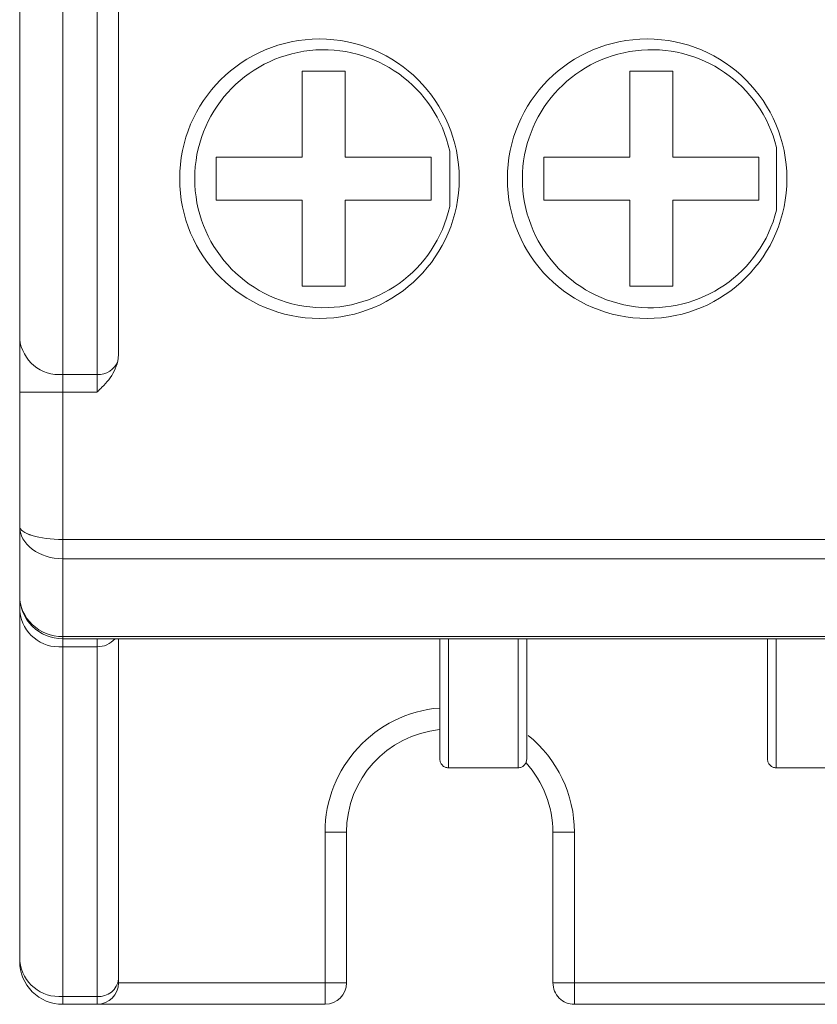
# Model space of a CAD drawing. Header units: millimetres. Extents: x -420 to 420, y -297 to 297.
# Tile 3 of 141: x -246 to -229, y -137 to -116. Entities that reach past the tile are written whole.
import ezdxf

# ---------------------------------------------------------------- set-up
doc = ezdxf.new("R2010")
doc.units = ezdxf.units.MM
doc.header["$MEASUREMENT"] = 0
doc.layers.add('layer 1', color=7, linetype='Continuous')

msp = doc.modelspace()

# ---------------------------------------------------------------- linework, layer by layer
at = {"layer": 'layer 1', "color": 7, "lineweight": 9}
for points in [[(-246.4899, -123.0956), (-246.4899, -123.0956), (-246.4899, -110.6897), (-246.4899, -110.6897)], [(-244.3639, -111.0515), (-244.3639, -111.0515), (-244.3639, -123.4306), (-244.3639, -123.4306)], [(-245.5656, -111.2389), (-245.5656, -111.2389), (-245.5656, -123.8552), (-245.5656, -123.8552)], [(-244.8261, -123.8552), (-244.8261, -123.8552), (-244.8261, -111.2389), (-244.8261, -111.2389)], [(-239.4926, -117.3371), (-239.4926, -117.3371), (-240.4169, -117.3371), (-240.4169, -117.3371)], [(-240.4169, -117.3371), (-240.4169, -117.3371), (-240.4169, -119.1858), (-240.4169, -119.1858)], [(-239.4926, -117.3371), (-239.4926, -117.3371), (-239.4926, -119.1858), (-239.4926, -119.1858)], [(-232.449, -117.3371), (-232.449, -117.3371), (-233.3734, -117.3371), (-233.3734, -117.3371)], [(-233.3734, -117.3371), (-233.3734, -117.3371), (-233.3734, -119.1858), (-233.3734, -119.1858)], [(-232.449, -117.3371), (-232.449, -117.3371), (-232.449, -119.1858), (-232.449, -119.1858)], [(-237.2464, -119.0525), (-237.2464, -119.0525), (-237.2464, -120.2436), (-237.2464, -120.2436)], [(-230.2214, -118.9739), (-230.2214, -118.9739), (-230.2214, -120.3222), (-230.2214, -120.3222)], [(-242.2656, -119.1858), (-242.2656, -119.1858), (-240.4169, -119.1858), (-240.4169, -119.1858)], [(-242.2656, -119.1858), (-242.2656, -119.1858), (-242.2656, -120.1101), (-242.2656, -120.1101)], [(-239.4926, -119.1858), (-239.4926, -119.1858), (-237.6439, -119.1858), (-237.6439, -119.1858)], [(-237.6439, -119.1858), (-237.6439, -119.1858), (-237.6439, -120.1101), (-237.6439, -120.1101)], [(-235.2221, -119.1858), (-235.2221, -119.1858), (-233.3734, -119.1858), (-233.3734, -119.1858)], [(-235.2221, -119.1858), (-235.2221, -119.1858), (-235.2221, -120.1101), (-235.2221, -120.1101)], [(-232.449, -119.1858), (-232.449, -119.1858), (-230.6003, -119.1858), (-230.6003, -119.1858)], [(-230.6003, -119.1858), (-230.6003, -119.1858), (-230.6003, -120.1101), (-230.6003, -120.1101)], [(-242.2656, -120.1101), (-242.2656, -120.1101), (-240.4169, -120.1101), (-240.4169, -120.1101)], [(-240.4169, -120.1101), (-240.4169, -120.1101), (-240.4169, -121.9588), (-240.4169, -121.9588)], [(-239.4926, -120.1101), (-239.4926, -120.1101), (-237.6439, -120.1101), (-237.6439, -120.1101)], [(-239.4926, -120.1101), (-239.4926, -120.1101), (-239.4926, -121.9588), (-239.4926, -121.9588)], [(-235.2221, -120.1101), (-235.2221, -120.1101), (-233.3734, -120.1101), (-233.3734, -120.1101)], [(-233.3734, -120.1101), (-233.3734, -120.1101), (-233.3734, -121.9588), (-233.3734, -121.9588)], [(-232.449, -120.1101), (-232.449, -120.1101), (-232.449, -121.9588), (-232.449, -121.9588)], [(-232.449, -120.1101), (-232.449, -120.1101), (-230.6003, -120.1101), (-230.6003, -120.1101)], [(-239.4926, -121.9588), (-239.4926, -121.9588), (-240.4169, -121.9588), (-240.4169, -121.9588)], [(-232.449, -121.9588), (-232.449, -121.9588), (-233.3734, -121.9588), (-233.3734, -121.9588)], [(-246.4899, -123.0956), (-246.4402, -123.5583), (-246.0292, -123.8961), (-245.5656, -123.8552)], [(-246.4899, -124.2349), (-246.4899, -124.2349), (-246.4899, -123.0956), (-246.4899, -123.0956)], [(-244.8261, -123.8552), (-244.6307, -123.8661), (-244.4501, -123.7506), (-244.3782, -123.5685)], [(-244.3639, -123.4306), (-244.3639, -123.4306), (-244.3782, -123.5685), (-244.3782, -123.5685)], [(-245.5656, -123.8552), (-245.5656, -123.8552), (-244.8261, -123.8552), (-244.8261, -123.8552)], [(-245.5656, -123.8552), (-245.5656, -123.8552), (-245.5656, -124.2349), (-245.5656, -124.2349)], [(-244.8261, -124.2349), (-244.8261, -124.2349), (-244.8261, -123.8552), (-244.8261, -123.8552)], [(-246.4899, -124.2349), (-246.4899, -124.2349), (-245.5656, -124.2349), (-245.5656, -124.2349)], [(-246.4899, -127.1185), (-246.4899, -127.1185), (-246.4899, -124.2349), (-246.4899, -124.2349)], [(-244.8261, -124.2349), (-244.8261, -124.2349), (-245.5656, -124.2349), (-245.5656, -124.2349)], [(-245.5656, -124.2349), (-245.5656, -124.2349), (-245.5656, -127.4042), (-245.5656, -127.4042)], [(-246.4899, -127.1185), (-246.4899, -127.1185), (-246.4899, -127.1185), (-246.4899, -127.1185)], [(-246.4899, -127.1185), (-246.4899, -127.1185), (-246.4899, -127.1185), (-246.4899, -127.1185)], [(-246.4899, -128.6141), (-246.4899, -128.6141), (-246.4899, -127.1185), (-246.4899, -127.1185)], [(-246.2193, -127.3204), (-246.2193, -127.3204), (-246.2193, -127.3206), (-246.2193, -127.3206)], [(-245.5656, -127.4042), (-245.5656, -127.4042), (-187.3315, -127.4042), (-187.3315, -127.4042)], [(-245.5656, -127.4042), (-245.5656, -127.4042), (-245.5656, -127.8175), (-245.5656, -127.8175)], [(-245.5656, -127.4042), (-245.5656, -127.4042), (-245.5656, -127.4042), (-245.5656, -127.4042)], [(-246.2193, -127.6129), (-246.2193, -127.6129), (-246.2193, -127.6129), (-246.2193, -127.6129)], [(-187.3315, -127.8175), (-187.3315, -127.8175), (-245.5656, -127.8175), (-245.5656, -127.8175)], [(-245.5656, -127.8175), (-245.5656, -127.8175), (-245.5656, -127.8175), (-245.5656, -127.8175)], [(-245.5656, -127.8175), (-245.5656, -127.8175), (-245.5656, -129.4897), (-245.5656, -129.4897)], [(-246.4899, -128.6141), (-246.4899, -128.6141), (-246.4899, -128.6141), (-246.4899, -128.6141)], [(-246.4899, -128.6141), (-246.4899, -128.6141), (-246.4899, -128.9543), (-246.4899, -128.9543)], [(-246.4899, -128.9543), (-246.4385, -129.4154), (-246.0277, -129.7505), (-245.5656, -129.7086)], [(-246.4899, -136.4711), (-246.4899, -136.4711), (-246.4899, -128.9543), (-246.4899, -128.9543)], [(-246.2193, -129.2333), (-246.2193, -129.2333), (-246.2193, -129.2333), (-246.2193, -129.2333)], [(-245.5656, -129.4897), (-245.5656, -129.4897), (-187.3315, -129.4897), (-187.3315, -129.4897)], [(-245.5656, -129.4897), (-245.5656, -129.4897), (-245.5656, -129.4899), (-245.5656, -129.4899)], [(-245.5656, -129.4897), (-245.5656, -129.4897), (-245.5656, -129.5385), (-245.5656, -129.5385)], [(-187.3315, -129.5385), (-187.3315, -129.5385), (-245.5656, -129.5385), (-245.5656, -129.5385)], [(-245.5656, -129.7086), (-245.5656, -129.7086), (-245.5656, -129.5385), (-245.5656, -129.5385)], [(-244.8261, -129.7086), (-244.8261, -129.7086), (-245.5656, -129.7086), (-245.5656, -129.7086)], [(-245.5656, -129.7086), (-245.5656, -129.7086), (-245.5656, -137.2254), (-245.5656, -137.2254)], [(-244.8261, -129.7086), (-244.8261, -129.7086), (-244.8261, -129.5385), (-244.8261, -129.5385)], [(-244.8261, -129.7086), (-244.6786, -129.7123), (-244.5368, -129.65), (-244.4399, -129.5385)], [(-244.8261, -137.2254), (-244.8261, -137.2254), (-244.8261, -129.7086), (-244.8261, -129.7086)], [(-244.3639, -129.5385), (-244.3639, -129.5385), (-244.3639, -136.8483), (-244.3639, -136.8483)], [(-237.4651, -131.0263), (-238.8563, -131.1402), (-239.927, -132.3025), (-239.927, -133.6981)], [(-237.4636, -131.4903), (-238.5993, -131.602), (-239.4649, -132.5571), (-239.4649, -133.6981)], [(-234.5658, -133.6981), (-234.5658, -132.8885), (-234.9317, -132.1224), (-235.5613, -131.6135)], [(-235.028, -133.6981), (-235.028, -133.1455), (-235.2343, -132.6129), (-235.6062, -132.2043)], [(-235.7767, -132.3115), (-235.7767, -132.3115), (-237.2741, -132.3115), (-237.2741, -132.3115)], [(-228.7331, -132.3115), (-228.7331, -132.3115), (-230.2306, -132.3115), (-230.2306, -132.3115)], [(-239.927, -133.6981), (-239.927, -133.6981), (-239.4649, -133.6981), (-239.4649, -133.6981)], [(-239.927, -136.9333), (-239.927, -136.9333), (-239.927, -133.6981), (-239.927, -133.6981)], [(-239.4649, -133.6981), (-239.4649, -133.6981), (-239.4649, -136.9333), (-239.4649, -136.9333)], [(-234.5658, -133.6981), (-234.5658, -133.6981), (-235.028, -133.6981), (-235.028, -133.6981)], [(-235.028, -136.9333), (-235.028, -136.9333), (-235.028, -133.6981), (-235.028, -133.6981)], [(-234.5658, -133.6981), (-234.5658, -133.6981), (-234.5658, -136.9333), (-234.5658, -136.9333)], [(-246.4899, -136.4711), (-246.4385, -136.9322), (-246.0277, -137.2675), (-245.5656, -137.2254)], [(-244.8261, -137.2254), (-244.5952, -137.2465), (-244.3898, -137.0788), (-244.3639, -136.8483)], [(-244.8261, -137.3955), (-244.571, -137.3955), (-244.3639, -137.1886), (-244.3639, -136.9333)], [(-244.3639, -136.8483), (-244.3639, -136.8483), (-244.3639, -136.9333), (-244.3639, -136.9333)], [(-244.3639, -136.9333), (-244.3639, -136.9333), (-239.927, -136.9333), (-239.927, -136.9333)], [(-239.927, -136.9333), (-239.927, -136.9333), (-239.4649, -136.9333), (-239.4649, -136.9333)], [(-239.927, -136.9333), (-239.927, -136.9333), (-239.927, -137.3955), (-239.927, -137.3955)], [(-239.927, -137.3955), (-239.6719, -137.3955), (-239.4649, -137.1886), (-239.4649, -136.9333)], [(-234.5658, -136.9333), (-234.5658, -136.9333), (-235.028, -136.9333), (-235.028, -136.9333)], [(-234.5658, -136.9333), (-234.5658, -136.9333), (-234.5658, -137.3955), (-234.5658, -137.3955)], [(-234.5658, -136.9333), (-234.5658, -136.9333), (-220.8392, -136.9333), (-220.8392, -136.9333)], [(-245.5656, -137.2254), (-245.5656, -137.2254), (-244.8261, -137.2254), (-244.8261, -137.2254)], [(-245.5656, -137.3955), (-245.5656, -137.3955), (-245.5656, -137.2254), (-245.5656, -137.2254)], [(-244.8261, -137.3955), (-244.8261, -137.3955), (-244.8261, -137.2254), (-244.8261, -137.2254)], [(-244.8261, -137.3955), (-244.8261, -137.3955), (-245.5656, -137.3955), (-245.5656, -137.3955)], [(-239.927, -137.3955), (-239.927, -137.3955), (-244.8261, -137.3955), (-244.8261, -137.3955)], [(-220.8392, -137.3955), (-220.8392, -137.3955), (-234.5658, -137.3955), (-234.5658, -137.3955)]]:
    msp.add_open_spline(points, degree=3, dxfattribs=at)
for points, knots in [([(-237.0431, -119.6479), (-237.0431, -117.9887), (-238.3882, -116.6438), (-240.0472, -116.6438), (-240.0472, -116.6438), (-241.7064, -116.6438), (-243.0513, -117.9887), (-243.0513, -119.6479), (-243.0513, -119.6479), (-243.0513, -121.3071), (-241.7064, -122.6521), (-240.0472, -122.6521), (-240.0472, -122.6521), (-238.3882, -122.6521), (-237.0431, -121.3071), (-237.0431, -119.6479)], [0, 0, 0, 0, 0.2, 0.2, 0.2, 0.2, 0.4, 0.4, 0.4, 0.4, 0.6, 0.6, 0.6, 0.6, 1, 1, 1, 1]), ([(-237.2464, -119.0525), (-237.5505, -117.6698), (-238.847, -116.7383), (-240.2544, -116.8912), (-240.2544, -116.8912), (-241.6617, -117.044), (-242.7278, -118.2324), (-242.7278, -119.6479), (-242.7278, -119.6479), (-242.7278, -121.0635), (-241.6617, -122.2518), (-240.2544, -122.4047), (-240.2544, -122.4047), (-238.847, -122.5576), (-237.5505, -121.626), (-237.2464, -120.2436)], [0, 0, 0, 0, 0.2, 0.2, 0.2, 0.2, 0.4, 0.4, 0.4, 0.4, 0.6, 0.6, 0.6, 0.6, 1, 1, 1, 1]), ([(-229.9995, -119.6479), (-229.9995, -117.9887), (-231.3446, -116.6438), (-233.0036, -116.6438), (-233.0036, -116.6438), (-234.6629, -116.6438), (-236.0078, -117.9887), (-236.0078, -119.6479), (-236.0078, -119.6479), (-236.0078, -121.3071), (-234.6629, -122.6521), (-233.0036, -122.6521), (-233.0036, -122.6521), (-231.3446, -122.6521), (-229.9995, -121.3071), (-229.9995, -119.6479)], [0, 0, 0, 0, 0.2, 0.2, 0.2, 0.2, 0.4, 0.4, 0.4, 0.4, 0.6, 0.6, 0.6, 0.6, 1, 1, 1, 1]), ([(-230.2214, -118.9739), (-230.5619, -117.6157), (-231.8613, -116.7242), (-233.251, -116.8958), (-233.251, -116.8958), (-234.6405, -117.0673), (-235.6843, -118.2477), (-235.6843, -119.6479), (-235.6843, -119.6479), (-235.6843, -121.0481), (-234.6405, -122.2287), (-233.251, -122.4001), (-233.251, -122.4001), (-231.8613, -122.5717), (-230.5619, -121.6802), (-230.2214, -120.3222)], [0, 0, 0, 0, 0.2, 0.2, 0.2, 0.2, 0.4, 0.4, 0.4, 0.4, 0.6, 0.6, 0.6, 0.6, 1, 1, 1, 1]), ([(-244.3782, -123.5685), (-244.4016, -123.6434), (-244.4251, -123.7182), (-244.4593, -123.7875), (-244.4593, -123.7875), (-244.5224, -123.9158), (-244.6216, -124.0258), (-244.7222, -124.1296), (-244.7222, -124.1296), (-244.7557, -124.1641), (-244.7893, -124.1981), (-244.8233, -124.232), (-244.8233, -124.232), (-244.8242, -124.2331), (-244.8252, -124.234), (-244.8261, -124.2349)], [0, 0, 0, 0, 0.2, 0.2, 0.2, 0.2, 0.4, 0.4, 0.4, 0.4, 0.6, 0.6, 0.6, 0.6, 1, 1, 1, 1]), ([(-246.4899, -127.1185), (-246.4899, -127.1943), (-246.3927, -127.267), (-246.2193, -127.3204), (-246.2193, -127.3204), (-246.0459, -127.374), (-245.8107, -127.4042), (-245.5656, -127.4042)], [0, 0, 0, 0, 0.3333333, 0.3333333, 0.3333333, 0.3333333, 1, 1, 1, 1]), ([(-246.4899, -127.1185), (-246.4899, -127.1943), (-246.3927, -127.267), (-246.2193, -127.3204), (-246.2193, -127.3204), (-246.0459, -127.374), (-245.8107, -127.4042), (-245.5656, -127.4042)], [0, 0, 0, 0, 0.3333333, 0.3333333, 0.3333333, 0.3333333, 1, 1, 1, 1]), ([(-246.4899, -127.1185), (-246.4899, -127.1943), (-246.3927, -127.267), (-246.2193, -127.3206), (-246.2193, -127.3206), (-246.0459, -127.374), (-245.8107, -127.4042), (-245.5656, -127.4042)], [0, 0, 0, 0, 0.3333333, 0.3333333, 0.3333333, 0.3333333, 1, 1, 1, 1]), ([(-246.4899, -127.1185), (-246.4899, -127.1943), (-246.3927, -127.267), (-246.2193, -127.3206), (-246.2193, -127.3206), (-246.0459, -127.374), (-245.8107, -127.4042), (-245.5656, -127.4042)], [0, 0, 0, 0, 0.3333333, 0.3333333, 0.3333333, 0.3333333, 1, 1, 1, 1]), ([(-246.4899, -127.1185), (-246.4899, -127.1943), (-246.3927, -127.267), (-246.2193, -127.3206), (-246.2193, -127.3206), (-246.0459, -127.374), (-245.8107, -127.4042), (-245.5656, -127.4042)], [0, 0, 0, 0, 0.3333333, 0.3333333, 0.3333333, 0.3333333, 1, 1, 1, 1]), ([(-246.4899, -127.1185), (-246.4899, -127.1943), (-246.3927, -127.267), (-246.2193, -127.3206), (-246.2193, -127.3206), (-246.0459, -127.374), (-245.8107, -127.4042), (-245.5656, -127.4042)], [0, 0, 0, 0, 0.3333333, 0.3333333, 0.3333333, 0.3333333, 1, 1, 1, 1]), ([(-246.4899, -127.1185), (-246.4899, -127.1943), (-246.3927, -127.267), (-246.2193, -127.3206), (-246.2193, -127.3206), (-246.0459, -127.374), (-245.8107, -127.4042), (-245.5656, -127.4042)], [0, 0, 0, 0, 0.3333333, 0.3333333, 0.3333333, 0.3333333, 1, 1, 1, 1]), ([(-246.4899, -127.1185), (-246.4899, -127.1943), (-246.3927, -127.267), (-246.2193, -127.3206), (-246.2193, -127.3206), (-246.0459, -127.374), (-245.8107, -127.4042), (-245.5656, -127.4042)], [0, 0, 0, 0, 0.3333333, 0.3333333, 0.3333333, 0.3333333, 1, 1, 1, 1]), ([(-246.4899, -127.1185), (-246.4899, -127.1943), (-246.3927, -127.267), (-246.2193, -127.3206), (-246.2193, -127.3206), (-246.0459, -127.374), (-245.8107, -127.4042), (-245.5656, -127.4042)], [0, 0, 0, 0, 0.3333333, 0.3333333, 0.3333333, 0.3333333, 1, 1, 1, 1]), ([(-246.4899, -127.1185), (-246.4899, -127.1943), (-246.3927, -127.267), (-246.2193, -127.3206), (-246.2193, -127.3206), (-246.0459, -127.374), (-245.8107, -127.4042), (-245.5656, -127.4042)], [0, 0, 0, 0, 0.3333333, 0.3333333, 0.3333333, 0.3333333, 1, 1, 1, 1]), ([(-246.4899, -127.1185), (-246.4899, -127.1943), (-246.3927, -127.267), (-246.2193, -127.3206), (-246.2193, -127.3206), (-246.0459, -127.374), (-245.8107, -127.4042), (-245.5656, -127.4042)], [0, 0, 0, 0, 0.3333333, 0.3333333, 0.3333333, 0.3333333, 1, 1, 1, 1]), ([(-246.4899, -127.1185), (-246.4899, -127.1943), (-246.3927, -127.267), (-246.2193, -127.3206), (-246.2193, -127.3206), (-246.0459, -127.374), (-245.8107, -127.4042), (-245.5656, -127.4042)], [0, 0, 0, 0, 0.3333333, 0.3333333, 0.3333333, 0.3333333, 1, 1, 1, 1]), ([(-246.4899, -127.1185), (-246.4899, -127.1943), (-246.3927, -127.267), (-246.2193, -127.3206), (-246.2193, -127.3206), (-246.0459, -127.374), (-245.8107, -127.4042), (-245.5656, -127.4042)], [0, 0, 0, 0, 0.3333333, 0.3333333, 0.3333333, 0.3333333, 1, 1, 1, 1]), ([(-246.4899, -127.1185), (-246.4899, -127.1943), (-246.3927, -127.267), (-246.2193, -127.3206), (-246.2193, -127.3206), (-246.0459, -127.374), (-245.8107, -127.4042), (-245.5656, -127.4042)], [0, 0, 0, 0, 0.3333333, 0.3333333, 0.3333333, 0.3333333, 1, 1, 1, 1]), ([(-246.4899, -127.1185), (-246.4899, -127.1943), (-246.3927, -127.267), (-246.2193, -127.3206), (-246.2193, -127.3206), (-246.0459, -127.374), (-245.8107, -127.4042), (-245.5656, -127.4042)], [0, 0, 0, 0, 0.3333333, 0.3333333, 0.3333333, 0.3333333, 1, 1, 1, 1]), ([(-246.4899, -127.1185), (-246.4899, -127.1943), (-246.3927, -127.267), (-246.2193, -127.3206), (-246.2193, -127.3206), (-246.0459, -127.374), (-245.8107, -127.4042), (-245.5656, -127.4042)], [0, 0, 0, 0, 0.3333333, 0.3333333, 0.3333333, 0.3333333, 1, 1, 1, 1]), ([(-246.4899, -127.1185), (-246.4899, -127.1943), (-246.3927, -127.267), (-246.2193, -127.3206), (-246.2193, -127.3206), (-246.0459, -127.3742), (-245.8107, -127.4042), (-245.5656, -127.4042)], [0, 0, 0, 0, 0.3333333, 0.3333333, 0.3333333, 0.3333333, 1, 1, 1, 1]), ([(-246.4899, -127.1185), (-246.4899, -127.1943), (-246.3927, -127.267), (-246.2193, -127.3206), (-246.2193, -127.3206), (-246.0459, -127.3742), (-245.8107, -127.4042), (-245.5656, -127.4042)], [0, 0, 0, 0, 0.3333333, 0.3333333, 0.3333333, 0.3333333, 1, 1, 1, 1]), ([(-246.4899, -127.1185), (-246.4899, -127.1943), (-246.3927, -127.267), (-246.2193, -127.3206), (-246.2193, -127.3206), (-246.0459, -127.3742), (-245.8107, -127.4042), (-245.5656, -127.4042)], [0, 0, 0, 0, 0.3333333, 0.3333333, 0.3333333, 0.3333333, 1, 1, 1, 1]), ([(-246.4899, -127.1185), (-246.4899, -127.1943), (-246.3927, -127.267), (-246.2193, -127.3206), (-246.2193, -127.3206), (-246.0459, -127.3742), (-245.8107, -127.4042), (-245.5656, -127.4042)], [0, 0, 0, 0, 0.3333333, 0.3333333, 0.3333333, 0.3333333, 1, 1, 1, 1]), ([(-246.4899, -127.1185), (-246.4899, -127.1943), (-246.3927, -127.267), (-246.2193, -127.3206), (-246.2193, -127.3206), (-246.0459, -127.3742), (-245.8107, -127.4042), (-245.5656, -127.4042)], [0, 0, 0, 0, 0.3333333, 0.3333333, 0.3333333, 0.3333333, 1, 1, 1, 1]), ([(-246.4899, -127.1185), (-246.4899, -127.304), (-246.3927, -127.4818), (-246.2193, -127.6129), (-246.2193, -127.6129), (-246.0459, -127.744), (-245.8107, -127.8175), (-245.5656, -127.8175)], [0, 0, 0, 0, 0.3333333, 0.3333333, 0.3333333, 0.3333333, 1, 1, 1, 1]), ([(-246.4899, -127.1185), (-246.4899, -127.304), (-246.3927, -127.4818), (-246.2193, -127.6129), (-246.2193, -127.6129), (-246.0459, -127.744), (-245.8107, -127.8175), (-245.5656, -127.8175)], [0, 0, 0, 0, 0.3333333, 0.3333333, 0.3333333, 0.3333333, 1, 1, 1, 1]), ([(-246.4899, -127.1185), (-246.4899, -127.304), (-246.3927, -127.4818), (-246.2193, -127.6129), (-246.2193, -127.6129), (-246.0459, -127.744), (-245.8107, -127.8175), (-245.5656, -127.8175)], [0, 0, 0, 0, 0.3333333, 0.3333333, 0.3333333, 0.3333333, 1, 1, 1, 1]), ([(-246.4899, -127.1185), (-246.4899, -127.304), (-246.3927, -127.4818), (-246.2193, -127.6129), (-246.2193, -127.6129), (-246.0459, -127.744), (-245.8107, -127.8175), (-245.5656, -127.8175)], [0, 0, 0, 0, 0.3333333, 0.3333333, 0.3333333, 0.3333333, 1, 1, 1, 1]), ([(-246.4899, -127.1185), (-246.4899, -127.304), (-246.3927, -127.4818), (-246.2193, -127.6129), (-246.2193, -127.6129), (-246.0459, -127.744), (-245.8107, -127.8175), (-245.5656, -127.8175)], [0, 0, 0, 0, 0.3333333, 0.3333333, 0.3333333, 0.3333333, 1, 1, 1, 1]), ([(-246.4899, -127.1185), (-246.4899, -127.304), (-246.3927, -127.4818), (-246.2193, -127.6129), (-246.2193, -127.6129), (-246.0459, -127.744), (-245.8107, -127.8175), (-245.5656, -127.8175)], [0, 0, 0, 0, 0.3333333, 0.3333333, 0.3333333, 0.3333333, 1, 1, 1, 1]), ([(-246.4899, -127.1185), (-246.4899, -127.304), (-246.3927, -127.4818), (-246.2193, -127.6129), (-246.2193, -127.6129), (-246.0459, -127.744), (-245.8107, -127.8175), (-245.5656, -127.8175)], [0, 0, 0, 0, 0.3333333, 0.3333333, 0.3333333, 0.3333333, 1, 1, 1, 1]), ([(-246.4899, -127.1185), (-246.4899, -127.304), (-246.3927, -127.4818), (-246.2193, -127.6129), (-246.2193, -127.6129), (-246.0459, -127.744), (-245.8107, -127.8175), (-245.5656, -127.8175)], [0, 0, 0, 0, 0.3333333, 0.3333333, 0.3333333, 0.3333333, 1, 1, 1, 1]), ([(-246.4899, -127.1185), (-246.4899, -127.304), (-246.3927, -127.4818), (-246.2193, -127.6129), (-246.2193, -127.6129), (-246.0459, -127.744), (-245.8107, -127.8175), (-245.5656, -127.8175)], [0, 0, 0, 0, 0.3333333, 0.3333333, 0.3333333, 0.3333333, 1, 1, 1, 1]), ([(-246.4899, -127.1185), (-246.4899, -127.304), (-246.3927, -127.4818), (-246.2193, -127.6129), (-246.2193, -127.6129), (-246.0459, -127.744), (-245.8107, -127.8175), (-245.5656, -127.8175)], [0, 0, 0, 0, 0.3333333, 0.3333333, 0.3333333, 0.3333333, 1, 1, 1, 1]), ([(-246.4899, -127.1185), (-246.4899, -127.304), (-246.3927, -127.4818), (-246.2193, -127.6129), (-246.2193, -127.6129), (-246.0459, -127.744), (-245.8107, -127.8175), (-245.5656, -127.8175)], [0, 0, 0, 0, 0.3333333, 0.3333333, 0.3333333, 0.3333333, 1, 1, 1, 1]), ([(-246.4899, -127.1185), (-246.4899, -127.304), (-246.3927, -127.4818), (-246.2193, -127.6129), (-246.2193, -127.6129), (-246.0459, -127.744), (-245.8107, -127.8175), (-245.5656, -127.8175)], [0, 0, 0, 0, 0.3333333, 0.3333333, 0.3333333, 0.3333333, 1, 1, 1, 1]), ([(-246.4899, -127.1185), (-246.4899, -127.304), (-246.3927, -127.4818), (-246.2193, -127.6129), (-246.2193, -127.6129), (-246.0459, -127.744), (-245.8107, -127.8175), (-245.5656, -127.8175)], [0, 0, 0, 0, 0.3333333, 0.3333333, 0.3333333, 0.3333333, 1, 1, 1, 1]), ([(-246.4899, -127.1185), (-246.4899, -127.304), (-246.3927, -127.4818), (-246.2193, -127.6129), (-246.2193, -127.6129), (-246.0459, -127.744), (-245.8107, -127.8175), (-245.5656, -127.8175)], [0, 0, 0, 0, 0.3333333, 0.3333333, 0.3333333, 0.3333333, 1, 1, 1, 1]), ([(-246.4899, -127.1185), (-246.4899, -127.304), (-246.3927, -127.4818), (-246.2193, -127.6129), (-246.2193, -127.6129), (-246.0459, -127.744), (-245.8107, -127.8175), (-245.5656, -127.8175)], [0, 0, 0, 0, 0.3333333, 0.3333333, 0.3333333, 0.3333333, 1, 1, 1, 1]), ([(-246.4899, -127.1185), (-246.4899, -127.304), (-246.3927, -127.4818), (-246.2193, -127.6129), (-246.2193, -127.6129), (-246.0459, -127.744), (-245.8107, -127.8175), (-245.5656, -127.8175)], [0, 0, 0, 0, 0.3333333, 0.3333333, 0.3333333, 0.3333333, 1, 1, 1, 1]), ([(-246.4899, -127.1185), (-246.4899, -127.304), (-246.3927, -127.4818), (-246.2193, -127.6129), (-246.2193, -127.6129), (-246.0459, -127.744), (-245.8107, -127.8175), (-245.5656, -127.8175)], [0, 0, 0, 0, 0.3333333, 0.3333333, 0.3333333, 0.3333333, 1, 1, 1, 1]), ([(-246.4899, -127.1185), (-246.4899, -127.304), (-246.3927, -127.4818), (-246.2193, -127.6129), (-246.2193, -127.6129), (-246.0459, -127.744), (-245.8107, -127.8175), (-245.5656, -127.8175)], [0, 0, 0, 0, 0.3333333, 0.3333333, 0.3333333, 0.3333333, 1, 1, 1, 1]), ([(-246.4899, -127.1185), (-246.4899, -127.304), (-246.3927, -127.4818), (-246.2193, -127.6129), (-246.2193, -127.6129), (-246.0459, -127.744), (-245.8107, -127.8175), (-245.5656, -127.8175)], [0, 0, 0, 0, 0.3333333, 0.3333333, 0.3333333, 0.3333333, 1, 1, 1, 1]), ([(-246.4899, -127.1185), (-246.4899, -127.304), (-246.3927, -127.4818), (-246.2193, -127.6129), (-246.2193, -127.6129), (-246.0459, -127.744), (-245.8107, -127.8175), (-245.5656, -127.8175)], [0, 0, 0, 0, 0.3333333, 0.3333333, 0.3333333, 0.3333333, 1, 1, 1, 1]), ([(-246.4899, -127.1185), (-246.4899, -127.304), (-246.3927, -127.4818), (-246.2193, -127.6129), (-246.2193, -127.6129), (-246.0459, -127.744), (-245.8107, -127.8175), (-245.5656, -127.8175)], [0, 0, 0, 0, 0.3333333, 0.3333333, 0.3333333, 0.3333333, 1, 1, 1, 1]), ([(-246.4899, -128.6141), (-246.4899, -128.8463), (-246.3927, -129.0691), (-246.2193, -129.2333), (-246.2193, -129.2333), (-246.0459, -129.3974), (-245.8107, -129.4897), (-245.5656, -129.4897)], [0, 0, 0, 0, 0.3333333, 0.3333333, 0.3333333, 0.3333333, 1, 1, 1, 1]), ([(-246.4899, -128.6141), (-246.4899, -128.8463), (-246.3927, -129.0691), (-246.2193, -129.2333), (-246.2193, -129.2333), (-246.0459, -129.3974), (-245.8107, -129.4897), (-245.5656, -129.4897)], [0, 0, 0, 0, 0.3333333, 0.3333333, 0.3333333, 0.3333333, 1, 1, 1, 1]), ([(-246.4899, -128.6141), (-246.4899, -128.8463), (-246.3927, -129.0691), (-246.2193, -129.2333), (-246.2193, -129.2333), (-246.0459, -129.3974), (-245.8107, -129.4897), (-245.5656, -129.4897)], [0, 0, 0, 0, 0.3333333, 0.3333333, 0.3333333, 0.3333333, 1, 1, 1, 1]), ([(-246.4899, -128.6141), (-246.4899, -128.8463), (-246.3927, -129.0691), (-246.2193, -129.2333), (-246.2193, -129.2333), (-246.0459, -129.3974), (-245.8107, -129.4897), (-245.5656, -129.4897)], [0, 0, 0, 0, 0.3333333, 0.3333333, 0.3333333, 0.3333333, 1, 1, 1, 1]), ([(-246.4899, -128.6141), (-246.4899, -128.8463), (-246.3927, -129.0691), (-246.2193, -129.2333), (-246.2193, -129.2333), (-246.0459, -129.3974), (-245.8107, -129.4897), (-245.5656, -129.4897)], [0, 0, 0, 0, 0.3333333, 0.3333333, 0.3333333, 0.3333333, 1, 1, 1, 1]), ([(-246.4899, -128.6141), (-246.4899, -128.8463), (-246.3927, -129.0691), (-246.2193, -129.2333), (-246.2193, -129.2333), (-246.0459, -129.3974), (-245.8107, -129.4897), (-245.5656, -129.4897)], [0, 0, 0, 0, 0.3333333, 0.3333333, 0.3333333, 0.3333333, 1, 1, 1, 1]), ([(-246.4899, -128.6141), (-246.4899, -128.8463), (-246.3927, -129.0691), (-246.2193, -129.2333), (-246.2193, -129.2333), (-246.0459, -129.3974), (-245.8107, -129.4897), (-245.5656, -129.4897)], [0, 0, 0, 0, 0.3333333, 0.3333333, 0.3333333, 0.3333333, 1, 1, 1, 1]), ([(-246.4899, -128.6141), (-246.4899, -128.8463), (-246.3927, -129.0691), (-246.2193, -129.2333), (-246.2193, -129.2333), (-246.0459, -129.3974), (-245.8107, -129.4897), (-245.5656, -129.4897)], [0, 0, 0, 0, 0.3333333, 0.3333333, 0.3333333, 0.3333333, 1, 1, 1, 1]), ([(-246.4899, -128.6141), (-246.4899, -128.8463), (-246.3927, -129.0691), (-246.2193, -129.2333), (-246.2193, -129.2333), (-246.0459, -129.3974), (-245.8107, -129.4897), (-245.5656, -129.4897)], [0, 0, 0, 0, 0.3333333, 0.3333333, 0.3333333, 0.3333333, 1, 1, 1, 1]), ([(-246.4899, -128.6141), (-246.4899, -128.8463), (-246.3927, -129.0691), (-246.2193, -129.2333), (-246.2193, -129.2333), (-246.0459, -129.3974), (-245.8107, -129.4897), (-245.5656, -129.4897)], [0, 0, 0, 0, 0.3333333, 0.3333333, 0.3333333, 0.3333333, 1, 1, 1, 1]), ([(-246.4899, -128.6141), (-246.4899, -128.8463), (-246.3927, -129.0691), (-246.2193, -129.2333), (-246.2193, -129.2333), (-246.0459, -129.3974), (-245.8107, -129.4897), (-245.5656, -129.4897)], [0, 0, 0, 0, 0.3333333, 0.3333333, 0.3333333, 0.3333333, 1, 1, 1, 1]), ([(-246.4899, -128.6141), (-246.4899, -128.8463), (-246.3927, -129.0691), (-246.2193, -129.2333), (-246.2193, -129.2333), (-246.0459, -129.3974), (-245.8107, -129.4897), (-245.5656, -129.4897)], [0, 0, 0, 0, 0.3333333, 0.3333333, 0.3333333, 0.3333333, 1, 1, 1, 1]), ([(-246.4899, -128.6141), (-246.4899, -128.8463), (-246.3927, -129.0691), (-246.2193, -129.2333), (-246.2193, -129.2333), (-246.0459, -129.3974), (-245.8107, -129.4897), (-245.5656, -129.4897)], [0, 0, 0, 0, 0.3333333, 0.3333333, 0.3333333, 0.3333333, 1, 1, 1, 1]), ([(-246.4899, -128.6141), (-246.4899, -128.8463), (-246.3927, -129.0691), (-246.2193, -129.2333), (-246.2193, -129.2333), (-246.0459, -129.3974), (-245.8107, -129.4897), (-245.5656, -129.4897)], [0, 0, 0, 0, 0.3333333, 0.3333333, 0.3333333, 0.3333333, 1, 1, 1, 1]), ([(-246.4899, -128.6141), (-246.4899, -128.8463), (-246.3927, -129.0691), (-246.2193, -129.2333), (-246.2193, -129.2333), (-246.0459, -129.3974), (-245.8107, -129.4897), (-245.5656, -129.4897)], [0, 0, 0, 0, 0.3333333, 0.3333333, 0.3333333, 0.3333333, 1, 1, 1, 1]), ([(-246.4899, -128.6141), (-246.4899, -128.8463), (-246.3927, -129.0691), (-246.2193, -129.2333), (-246.2193, -129.2333), (-246.0459, -129.3974), (-245.8107, -129.4897), (-245.5656, -129.4897)], [0, 0, 0, 0, 0.3333333, 0.3333333, 0.3333333, 0.3333333, 1, 1, 1, 1]), ([(-246.4899, -128.6141), (-246.4899, -128.8463), (-246.3927, -129.0691), (-246.2193, -129.2333), (-246.2193, -129.2333), (-246.0459, -129.3974), (-245.8107, -129.4897), (-245.5656, -129.4897)], [0, 0, 0, 0, 0.3333333, 0.3333333, 0.3333333, 0.3333333, 1, 1, 1, 1]), ([(-246.4899, -128.6141), (-246.4899, -128.8463), (-246.3927, -129.0691), (-246.2193, -129.2333), (-246.2193, -129.2333), (-246.0459, -129.3974), (-245.8107, -129.4897), (-245.5656, -129.4897)], [0, 0, 0, 0, 0.3333333, 0.3333333, 0.3333333, 0.3333333, 1, 1, 1, 1]), ([(-246.4899, -128.6141), (-246.4899, -128.8463), (-246.3927, -129.0691), (-246.2193, -129.2333), (-246.2193, -129.2333), (-246.0459, -129.3974), (-245.8107, -129.4897), (-245.5656, -129.4897)], [0, 0, 0, 0, 0.3333333, 0.3333333, 0.3333333, 0.3333333, 1, 1, 1, 1]), ([(-246.4899, -128.6141), (-246.4899, -128.8465), (-246.3927, -129.0691), (-246.2193, -129.2333), (-246.2193, -129.2333), (-246.0459, -129.3976), (-245.8107, -129.4897), (-245.5656, -129.4897)], [0, 0, 0, 0, 0.3333333, 0.3333333, 0.3333333, 0.3333333, 1, 1, 1, 1]), ([(-246.4899, -128.6141), (-246.4899, -128.8465), (-246.3927, -129.0691), (-246.2193, -129.2333), (-246.2193, -129.2333), (-246.0459, -129.3976), (-245.8107, -129.4899), (-245.5656, -129.4899)], [0, 0, 0, 0, 0.3333333, 0.3333333, 0.3333333, 0.3333333, 1, 1, 1, 1]), ([(-246.4899, -128.6141), (-246.4899, -128.8593), (-246.3927, -129.0944), (-246.2193, -129.2678), (-246.2193, -129.2678), (-246.0459, -129.4411), (-245.8107, -129.5385), (-245.5656, -129.5385)], [0, 0, 0, 0, 0.3333333, 0.3333333, 0.3333333, 0.3333333, 1, 1, 1, 1]), ([(-237.459, -132.1267), (-237.459, -132.1082), (-237.459, -132.0897), (-237.459, -132.0268), (-237.459, -132.0268), (-237.459, -131.964), (-237.459, -131.8569), (-237.459, -131.7115), (-237.459, -131.7115), (-237.459, -131.5859), (-237.459, -131.4319), (-237.459, -131.2356), (-237.459, -131.2356), (-237.459, -131.0378), (-237.459, -130.7971), (-237.459, -130.5054), (-237.459, -130.5054), (-237.459, -130.3477), (-237.459, -130.1752), (-237.459, -129.9918), (-237.459, -129.9918), (-237.459, -129.8454), (-237.459, -129.6919), (-237.459, -129.5385)], [0, 0, 0, 0, 0.1428571, 0.1428571, 0.1428571, 0.1428571, 0.2857143, 0.2857143, 0.2857143, 0.2857143, 0.4285714, 0.4285714, 0.4285714, 0.4285714, 0.5714286, 0.5714286, 0.5714286, 0.5714286, 0.7142857, 0.7142857, 0.7142857, 0.7142857, 1, 1, 1, 1]), ([(-237.2741, -129.5385), (-237.2741, -129.5385), (-237.2741, -129.5385), (-237.2741, -129.5385), (-237.2741, -129.5385), (-237.2741, -129.7099), (-237.2741, -129.8823), (-237.2741, -130.0467), (-237.2741, -130.0467), (-237.2741, -130.2484), (-237.2741, -130.4381), (-237.2741, -130.6113), (-237.2741, -130.6113), (-237.2741, -130.9215), (-237.2741, -131.1785), (-237.2741, -131.3892), (-237.2741, -131.3892), (-237.2741, -131.5935), (-237.2741, -131.7543), (-237.2741, -131.8845), (-237.2741, -131.8845), (-237.2741, -131.9559), (-237.2741, -132.018), (-237.2741, -132.0684), (-237.2741, -132.0684), (-237.2741, -132.2285), (-237.2741, -132.2701), (-237.2741, -132.3115)], [0, 0, 0, 0, 0.125, 0.125, 0.125, 0.125, 0.25, 0.25, 0.25, 0.25, 0.375, 0.375, 0.375, 0.375, 0.5, 0.5, 0.5, 0.5, 0.625, 0.625, 0.625, 0.625, 0.75, 0.75, 0.75, 0.75, 1, 1, 1, 1]), ([(-235.7767, -132.3115), (-235.7767, -132.3115), (-235.7767, -132.3115), (-235.7767, -132.3115), (-235.7767, -132.3115), (-235.7767, -132.3115), (-235.7767, -132.2785), (-235.7767, -132.2086), (-235.7767, -132.2086), (-235.7767, -132.1389), (-235.7767, -132.0326), (-235.7767, -131.8845), (-235.7767, -131.8845), (-235.7767, -131.7551), (-235.7767, -131.5937), (-235.7767, -131.3892), (-235.7767, -131.3892), (-235.7767, -131.1783), (-235.7767, -130.9215), (-235.7767, -130.6113), (-235.7767, -130.6113), (-235.7767, -130.4381), (-235.7767, -130.2482), (-235.7767, -130.0467), (-235.7767, -130.0467), (-235.7767, -129.8823), (-235.7767, -129.7104), (-235.7767, -129.5385)], [0, 0, 0, 0, 0.125, 0.125, 0.125, 0.125, 0.25, 0.25, 0.25, 0.25, 0.375, 0.375, 0.375, 0.375, 0.5, 0.5, 0.5, 0.5, 0.625, 0.625, 0.625, 0.625, 0.75, 0.75, 0.75, 0.75, 1, 1, 1, 1]), ([(-235.5918, -129.5385), (-235.5918, -129.6919), (-235.5918, -129.8454), (-235.5918, -129.9918), (-235.5918, -129.9918), (-235.5918, -130.1752), (-235.5918, -130.3477), (-235.5918, -130.5054), (-235.5918, -130.5054), (-235.5918, -130.7971), (-235.5918, -131.0376), (-235.5918, -131.2356), (-235.5918, -131.2356), (-235.5918, -131.4321), (-235.5918, -131.5865), (-235.5918, -131.7115), (-235.5918, -131.7115), (-235.5918, -131.9612), (-235.5918, -132.0927), (-235.5918, -132.1193), (-235.5918, -132.1193), (-235.5918, -132.1235), (-235.5918, -132.1252), (-235.5918, -132.1267)], [0, 0, 0, 0, 0.1428571, 0.1428571, 0.1428571, 0.1428571, 0.2857143, 0.2857143, 0.2857143, 0.2857143, 0.4285714, 0.4285714, 0.4285714, 0.4285714, 0.5714286, 0.5714286, 0.5714286, 0.5714286, 0.7142857, 0.7142857, 0.7142857, 0.7142857, 1, 1, 1, 1]), ([(-230.4155, -132.1267), (-230.4155, -132.1082), (-230.4155, -132.0897), (-230.4155, -132.0268), (-230.4155, -132.0268), (-230.4155, -131.964), (-230.4155, -131.8569), (-230.4155, -131.7115), (-230.4155, -131.7115), (-230.4155, -131.5859), (-230.4155, -131.4319), (-230.4155, -131.2356), (-230.4155, -131.2356), (-230.4155, -131.0378), (-230.4155, -130.7971), (-230.4155, -130.5054), (-230.4155, -130.5054), (-230.4155, -130.3477), (-230.4155, -130.1752), (-230.4155, -129.9918), (-230.4155, -129.9918), (-230.4155, -129.8454), (-230.4155, -129.6919), (-230.4155, -129.5385)], [0, 0, 0, 0, 0.1428571, 0.1428571, 0.1428571, 0.1428571, 0.2857143, 0.2857143, 0.2857143, 0.2857143, 0.4285714, 0.4285714, 0.4285714, 0.4285714, 0.5714286, 0.5714286, 0.5714286, 0.5714286, 0.7142857, 0.7142857, 0.7142857, 0.7142857, 1, 1, 1, 1]), ([(-230.2306, -129.5385), (-230.2306, -129.5385), (-230.2306, -129.5385), (-230.2306, -129.5385), (-230.2306, -129.5385), (-230.2306, -129.7099), (-230.2306, -129.8823), (-230.2306, -130.0467), (-230.2306, -130.0467), (-230.2306, -130.2484), (-230.2306, -130.4381), (-230.2306, -130.6113), (-230.2306, -130.6113), (-230.2306, -130.9215), (-230.2306, -131.1785), (-230.2306, -131.3892), (-230.2306, -131.3892), (-230.2306, -131.5935), (-230.2306, -131.7543), (-230.2306, -131.8845), (-230.2306, -131.8845), (-230.2306, -131.9559), (-230.2306, -132.018), (-230.2306, -132.0684), (-230.2306, -132.0684), (-230.2306, -132.2285), (-230.2306, -132.2701), (-230.2306, -132.3115)], [0, 0, 0, 0, 0.125, 0.125, 0.125, 0.125, 0.25, 0.25, 0.25, 0.25, 0.375, 0.375, 0.375, 0.375, 0.5, 0.5, 0.5, 0.5, 0.625, 0.625, 0.625, 0.625, 0.75, 0.75, 0.75, 0.75, 1, 1, 1, 1]), ([(-237.459, -132.1267), (-237.4562, -132.1509), (-237.4535, -132.1751), (-237.445, -132.1975), (-237.445, -132.1975), (-237.4365, -132.2197), (-237.4222, -132.2402), (-237.405, -132.2574), (-237.405, -132.2574), (-237.3877, -132.2748), (-237.3673, -132.289), (-237.345, -132.2975), (-237.345, -132.2975), (-237.3226, -132.306), (-237.2984, -132.3088), (-237.2741, -132.3115)], [0, 0, 0, 0, 0.2, 0.2, 0.2, 0.2, 0.4, 0.4, 0.4, 0.4, 0.6, 0.6, 0.6, 0.6, 1, 1, 1, 1]), ([(-235.5918, -132.1267), (-235.5946, -132.1509), (-235.5974, -132.1751), (-235.6061, -132.1975), (-235.6061, -132.1975), (-235.6146, -132.2197), (-235.6288, -132.2402), (-235.646, -132.2574), (-235.646, -132.2574), (-235.6634, -132.2748), (-235.6837, -132.289), (-235.7061, -132.2975), (-235.7061, -132.2975), (-235.7283, -132.306), (-235.7525, -132.3088), (-235.7767, -132.3115)], [0, 0, 0, 0, 0.2, 0.2, 0.2, 0.2, 0.4, 0.4, 0.4, 0.4, 0.6, 0.6, 0.6, 0.6, 1, 1, 1, 1]), ([(-230.4155, -132.1267), (-230.4127, -132.1509), (-230.4099, -132.1751), (-230.4014, -132.1975), (-230.4014, -132.1975), (-230.3929, -132.2197), (-230.3787, -132.2402), (-230.3615, -132.2574), (-230.3615, -132.2574), (-230.3441, -132.2748), (-230.3238, -132.289), (-230.3014, -132.2975), (-230.3014, -132.2975), (-230.279, -132.306), (-230.2548, -132.3088), (-230.2306, -132.3115)], [0, 0, 0, 0, 0.2, 0.2, 0.2, 0.2, 0.4, 0.4, 0.4, 0.4, 0.6, 0.6, 0.6, 0.6, 1, 1, 1, 1]), ([(-246.4899, -136.4711), (-246.4899, -136.7163), (-246.3927, -136.9514), (-246.2193, -137.1248), (-246.2193, -137.1248), (-246.0459, -137.298), (-245.8107, -137.3955), (-245.5656, -137.3955)], [0, 0, 0, 0, 0.3333333, 0.3333333, 0.3333333, 0.3333333, 1, 1, 1, 1]), ([(-235.028, -136.9333), (-235.028, -137.0559), (-234.9794, -137.1734), (-234.8927, -137.2601), (-234.8927, -137.2601), (-234.8059, -137.3469), (-234.6884, -137.3955), (-234.5658, -137.3955)], [0, 0, 0, 0, 0.3333333, 0.3333333, 0.3333333, 0.3333333, 1, 1, 1, 1])]:
    msp.add_open_spline(points, degree=3, knots=knots, dxfattribs=at)

doc.saveas('drawing.dxf')
